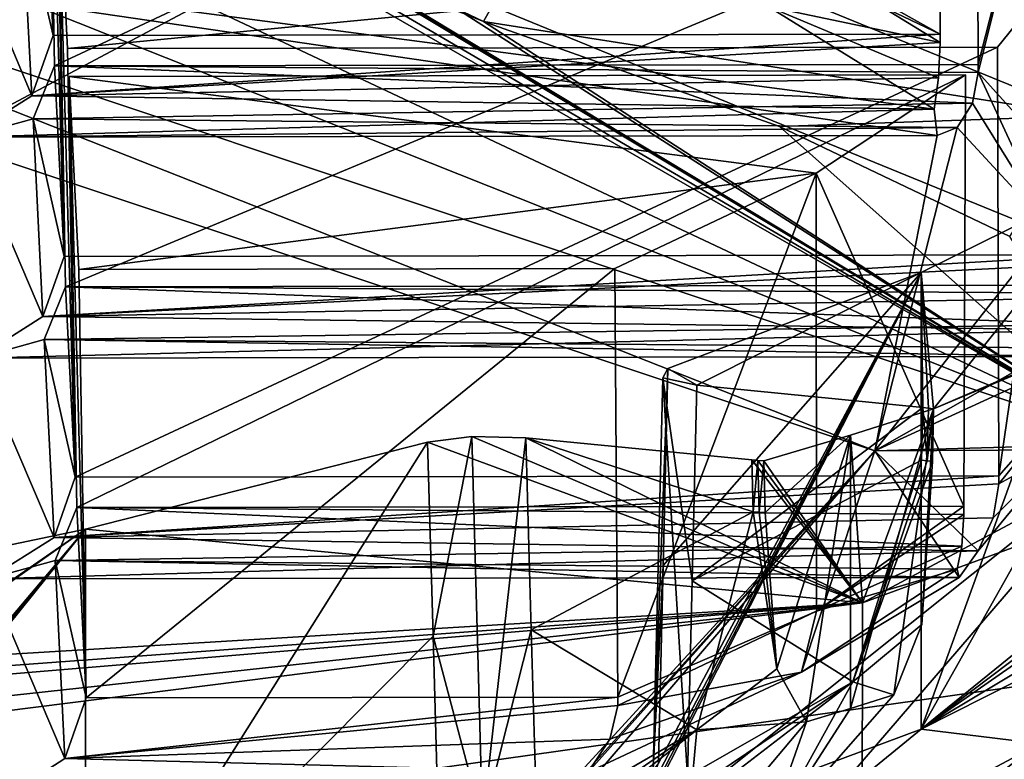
# Model space of a CAD drawing. Header units: millimetres. Extents: x -108 to 102, y -29 to 80.
# Tile 216 of 256: x -58.48 to -57.13, y 25.46 to 26.47. Entities that reach past the tile are written whole.
import ezdxf

# ---------------------------------------------------------------- set-up
doc = ezdxf.new("R2010")
doc.units = ezdxf.units.MM
doc.header["$LTSCALE"] = 65.185185
for name, color, linetype in [('1063', 7, 'CONTINUOUS'), ('1093', 7, 'CONTINUOUS'), ('1127', 7, 'CONTINUOUS'), ('1130', 7, 'CONTINUOUS'), ('115', 7, 'CONTINUOUS'), ('116', 7, 'CONTINUOUS'), ('1202', 7, 'CONTINUOUS'), ('1206', 7, 'CONTINUOUS'), ('1212', 7, 'CONTINUOUS'), ('1302', 7, 'CONTINUOUS'), ('1311', 7, 'CONTINUOUS'), ('1338', 7, 'CONTINUOUS'), ('1371', 7, 'CONTINUOUS'), ('1385', 7, 'CONTINUOUS'), ('1401', 7, 'CONTINUOUS'), ('1447', 7, 'CONTINUOUS'), ('1451', 7, 'CONTINUOUS'), ('1481', 7, 'CONTINUOUS'), ('1486', 7, 'CONTINUOUS'), ('1539', 7, 'CONTINUOUS'), ('1597', 7, 'CONTINUOUS'), ('1619', 7, 'CONTINUOUS'), ('1620', 7, 'CONTINUOUS'), ('1627', 7, 'CONTINUOUS'), ('1713', 7, 'CONTINUOUS'), ('1801', 7, 'CONTINUOUS'), ('181', 7, 'CONTINUOUS'), ('1821', 7, 'CONTINUOUS'), ('1883', 7, 'CONTINUOUS'), ('2051', 7, 'CONTINUOUS'), ('2057', 7, 'CONTINUOUS'), ('2084', 7, 'CONTINUOUS'), ('2087', 7, 'CONTINUOUS'), ('2108', 7, 'CONTINUOUS'), ('2169', 7, 'CONTINUOUS'), ('2194', 7, 'CONTINUOUS'), ('2198', 7, 'CONTINUOUS'), ('2247', 7, 'CONTINUOUS'), ('2270', 7, 'CONTINUOUS'), ('2310', 7, 'CONTINUOUS'), ('2317', 7, 'CONTINUOUS'), ('2350', 7, 'CONTINUOUS'), ('2363', 7, 'CONTINUOUS'), ('300', 7, 'CONTINUOUS'), ('331', 7, 'CONTINUOUS'), ('397', 7, 'CONTINUOUS'), ('440', 7, 'CONTINUOUS'), ('471', 7, 'CONTINUOUS'), ('476', 7, 'CONTINUOUS'), ('528', 7, 'CONTINUOUS'), ('536', 7, 'CONTINUOUS'), ('571', 7, 'CONTINUOUS'), ('601', 7, 'CONTINUOUS'), ('662', 7, 'CONTINUOUS'), ('715', 7, 'CONTINUOUS'), ('782', 7, 'CONTINUOUS'), ('895', 7, 'CONTINUOUS'), ('977', 7, 'CONTINUOUS')]:
    doc.layers.add(name, color=color, linetype=linetype)

msp = doc.modelspace()

# ---------------------------------------------------------------- linework, layer by layer
at = {"layer": '1063', "linetype": 'CONTINUOUS'}
for points in [[(-58.4601, 27.2975, 232.983), (-58.4496, 26.7074, 233.0765), (-58.4365, 26.447, 231.5994), (-58.4601, 27.2975, 232.983)], [(-58.4468, 27.0334, 231.4853), (-58.4601, 27.2975, 232.983), (-58.4365, 26.447, 231.5994), (-58.4468, 27.0334, 231.4853)]]:
    msp.add_3dface(points, dxfattribs=at)
at = {"layer": '1093', "linetype": 'CONTINUOUS'}
for points in [[(-57.8472, 26.4664, 233.9598), (-57.0233, 26.3371, 232.2918), (-57.7524, 26.6353, 233.9833), (-57.8472, 26.4664, 233.9598)], [(-57.0233, 26.3371, 232.2918), (-56.9869, 26.5274, 232.2695), (-57.7524, 26.6353, 233.9833), (-57.0233, 26.3371, 232.2918)], [(-57.4423, 26.3224, 233.143), (-57.0233, 26.3371, 232.2918), (-57.8472, 26.4664, 233.9598), (-57.4423, 26.3224, 233.143)], [(-57.127, 26.1718, 232.2889), (-57.0233, 26.3371, 232.2918), (-57.4423, 26.3224, 233.143), (-57.127, 26.1718, 232.2889)]]:
    msp.add_3dface(points, dxfattribs=at)
at = {"layer": '1127', "linetype": 'CONTINUOUS'}
for points in [[(-58.4449, 26.9954, 231.2695), (-58.4213, 26.1448, 229.8859), (-58.4317, 26.7313, 229.7718), (-58.4449, 26.9954, 231.2695)], [(-58.4213, 26.1448, 229.8859), (-58.4449, 26.9954, 231.2695), (-58.4344, 26.4053, 231.363), (-58.4213, 26.1448, 229.8859)]]:
    msp.add_3dface(points, dxfattribs=at)
at = {"layer": '1130', "linetype": 'CONTINUOUS'}
for points in [[(-57.19, 25.7918, 227.949), (-57.3917, 25.6592, 227.1969), (-57.1925, 25.7483, 227.9713), (-57.19, 25.7918, 227.949)], [(-57.3917, 25.6592, 227.1969), (-57.1991, 25.7168, 228.0101), (-57.1925, 25.7483, 227.9713), (-57.3917, 25.6592, 227.1969)], [(-57.4119, 25.5757, 227.2099), (-57.1991, 25.7168, 228.0101), (-57.3917, 25.6592, 227.1969), (-57.4119, 25.5757, 227.2099)], [(-57.6635, 25.5304, 226.4666), (-57.4119, 25.5757, 227.2099), (-57.3917, 25.6592, 227.1969), (-57.6635, 25.5304, 226.4666)], [(-57.704, 25.4389, 226.4343), (-57.4119, 25.5757, 227.2099), (-57.6746, 25.4842, 226.4611), (-57.704, 25.4389, 226.4343)], [(-57.6746, 25.4842, 226.4611), (-57.4119, 25.5757, 227.2099), (-57.6635, 25.5304, 226.4666), (-57.6746, 25.4842, 226.4611)]]:
    msp.add_3dface(points, dxfattribs=at)
at = {"layer": '115', "linetype": 'CONTINUOUS'}
for points in [[(-92.5, -10.5, 82.05), (-2.5, -10.5, 82.05), (-77.0303, 29.1675, 82.05), (-92.5, -10.5, 82.05)], [(-77.0303, 29.1675, 82.05), (-2.5, -10.5, 82.05), (-65.5001, 26, 82.05), (-77.0303, 29.1675, 82.05)], [(-65.5001, 26, 82.05), (-2.5, -10.5, 82.05), (-53.97, 29.1673, 82.05), (-65.5001, 26, 82.05)]]:
    msp.add_3dface(points, dxfattribs=at)
at = {"layer": '116', "linetype": 'CONTINUOUS'}
for points in [[(-92.5, -10.5, 80.05), (-2.5, 79.5, 80.05), (-2.5, -10.5, 80.05), (-92.5, -10.5, 80.05)], [(-2.5, 79.5, 80.05), (-92.5, -10.5, 80.05), (-61.3855, 28.8369, 80.05), (-2.5, 79.5, 80.05)]]:
    msp.add_3dface(points, dxfattribs=at)
at = {"layer": '1202', "linetype": 'CONTINUOUS'}
for points in [[(-57.4781, 25.7953, 224.8816), (-57.4801, 25.8662, 224.8658), (-57.472, 25.8655, 224.8617), (-57.4781, 25.7953, 224.8816)], [(-57.47, 25.7946, 224.8775), (-57.4781, 25.7953, 224.8816), (-57.472, 25.8655, 224.8617), (-57.47, 25.7946, 224.8775)], [(-57.4635, 25.8649, 224.8584), (-57.47, 25.7946, 224.8775), (-57.472, 25.8655, 224.8617), (-57.4635, 25.8649, 224.8584)], [(-57.4635, 25.8649, 224.8584), (-57.4616, 25.7941, 224.8742), (-57.47, 25.7946, 224.8775), (-57.4635, 25.8649, 224.8584)]]:
    msp.add_3dface(points, dxfattribs=at)
at = {"layer": '1206', "linetype": 'CONTINUOUS'}
for points in [[(-59.4271, 26.7137, 235.8761), (-59.681, 26.6688, 235.6218), (-57.3117, 25.8785, 231.1398), (-59.4271, 26.7137, 235.8761)], [(-56.9546, 25.8889, 231.1986), (-59.4271, 26.7137, 235.8761), (-57.3117, 25.8785, 231.1398), (-56.9546, 25.8889, 231.1986)], [(-57.746, 24.9693, 225.983), (-56.9546, 25.8889, 231.1986), (-58.0701, 24.9973, 226.1422), (-57.746, 24.9693, 225.983)], [(-58.0701, 24.9973, 226.1422), (-56.9546, 25.8889, 231.1986), (-57.3117, 25.8785, 231.1398), (-58.0701, 24.9973, 226.1422)]]:
    msp.add_3dface(points, dxfattribs=at)
at = {"layer": '1212', "linetype": 'CONTINUOUS'}
for points in [[(-57.4801, 25.8662, 224.8658), (-57.4781, 25.7953, 224.8816), (-57.7893, 25.8966, 225.0381), (-57.4801, 25.8662, 224.8658)], [(-57.7893, 25.8966, 225.0381), (-57.4781, 25.7953, 224.8816), (-57.7819, 25.6336, 225.0967), (-57.7893, 25.8966, 225.0381)], [(-57.7819, 25.6336, 225.0967), (-57.4781, 25.7953, 224.8816), (-57.5555, 25.497, 224.9978), (-57.7819, 25.6336, 225.0967)], [(-57.7745, 25.3701, 225.1554), (-57.7819, 25.6336, 225.0967), (-57.5555, 25.497, 224.9978), (-57.7745, 25.3701, 225.1554)], [(-57.7767, 25.3222, 225.1681), (-57.7747, 25.346, 225.1612), (-57.5555, 25.497, 224.9978), (-57.7767, 25.3222, 225.1681)], [(-57.7747, 25.346, 225.1612), (-57.7745, 25.3701, 225.1554), (-57.5555, 25.497, 224.9978), (-57.7747, 25.346, 225.1612)]]:
    msp.add_3dface(points, dxfattribs=at)
at = {"layer": '1302', "linetype": 'CONTINUOUS'}
for points in [[(-55.4, 26.3792, 229.66), (-57.3289, 25.3483, 223.8136), (-55.15, 26.133, 229.7034), (-55.4, 26.3792, 229.66)], [(-55.15, 26.133, 229.7034), (-57.3289, 25.3483, 223.8136), (-57.1266, 25.0766, 223.7123), (-55.15, 26.133, 229.7034)]]:
    msp.add_3dface(points, dxfattribs=at)
at = {"layer": '1311', "linetype": 'CONTINUOUS'}
msp.add_3dface([(-55.8409, 25.5398, 223.0142), (-56.803, 25.0358, 223.4808), (-61.3693, 24.7914, 218.7702), (-55.8409, 25.5398, 223.0142)], dxfattribs=at)
at = {"layer": '1338', "linetype": 'CONTINUOUS'}
for points in [[(-58.4317, 26.7313, 229.7718), (-57.0022, 26.147, 229.8981), (-57.002, 26.7335, 229.7841), (-58.4317, 26.7313, 229.7718)], [(-58.4213, 26.1448, 229.8859), (-57.0022, 26.147, 229.8981), (-58.4317, 26.7313, 229.7718), (-58.4213, 26.1448, 229.8859)]]:
    msp.add_3dface(points, dxfattribs=at)
at = {"layer": '1371', "linetype": 'CONTINUOUS'}
for points in [[(-57.2461, 25.938, 225.2731), (-57.5553, 25.9684, 225.4454), (-57.5618, 25.7007, 225.4798), (-57.2461, 25.938, 225.2731)], [(-57.2479, 25.866, 225.2824), (-57.2461, 25.938, 225.2731), (-57.5618, 25.7007, 225.4798), (-57.2479, 25.866, 225.2824)], [(-57.3416, 25.5625, 225.3705), (-57.2479, 25.866, 225.2824), (-57.5618, 25.7007, 225.4798), (-57.3416, 25.5625, 225.3705)], [(-57.5683, 25.4333, 225.5143), (-57.3416, 25.5625, 225.3705), (-57.5618, 25.7007, 225.4798), (-57.5683, 25.4333, 225.5143)], [(-57.5698, 25.4089, 225.5179), (-57.5731, 25.3847, 225.5225), (-57.3416, 25.5625, 225.3705), (-57.5698, 25.4089, 225.5179)], [(-57.5683, 25.4333, 225.5143), (-57.5698, 25.4089, 225.5179), (-57.3416, 25.5625, 225.3705), (-57.5683, 25.4333, 225.5143)]]:
    msp.add_3dface(points, dxfattribs=at)
at = {"layer": '1385', "linetype": 'CONTINUOUS'}
for points in [[(-57.9164, 25.6249, 225.063), (-57.9238, 25.8906, 225.0039), (-57.8635, 25.8983, 225.0477), (-57.9164, 25.6249, 225.063)], [(-57.8488, 25.3702, 225.1653), (-57.9164, 25.6249, 225.063), (-57.8635, 25.8983, 225.0477), (-57.8488, 25.3702, 225.1653)], [(-57.7893, 25.8966, 225.0381), (-57.8488, 25.3702, 225.1653), (-57.8635, 25.8983, 225.0477), (-57.7893, 25.8966, 225.0381)], [(-57.7893, 25.8966, 225.0381), (-57.7819, 25.6336, 225.0967), (-57.8488, 25.3702, 225.1653), (-57.7893, 25.8966, 225.0381)], [(-57.7745, 25.3701, 225.1554), (-57.8488, 25.3702, 225.1653), (-57.7819, 25.6336, 225.0967), (-57.7745, 25.3701, 225.1554)], [(-57.8488, 25.3702, 225.1653), (-57.909, 25.3589, 225.1221), (-57.9164, 25.6249, 225.063), (-57.8488, 25.3702, 225.1653)]]:
    msp.add_3dface(points, dxfattribs=at)
at = {"layer": '1401', "linetype": 'CONTINUOUS'}
for points in [[(-58.3909, 25.5406, 226.4589), (-57.6677, 26.1281, 226.3511), (-58.4013, 26.127, 226.3448), (-58.3909, 25.5406, 226.4589)], [(-57.6677, 26.1281, 226.3511), (-58.3909, 25.5406, 226.4589), (-57.6633, 25.5417, 226.4651), (-57.6677, 26.1281, 226.3511)]]:
    msp.add_3dface(points, dxfattribs=at)
at = {"layer": '1447', "linetype": 'CONTINUOUS'}
for points in [[(-58.4165, 26.4292, 228.0583), (-58.4061, 25.8427, 228.1724), (-57.1439, 26.4311, 228.0692), (-58.4165, 26.4292, 228.0583)], [(-58.4061, 25.8427, 228.1724), (-57.142, 25.8446, 228.1832), (-57.1439, 26.4311, 228.0692), (-58.4061, 25.8427, 228.1724)]]:
    msp.add_3dface(points, dxfattribs=at)
at = {"layer": '1451', "linetype": 'CONTINUOUS'}
for points in [[(-58.4213, 26.1448, 229.8859), (-58.4344, 26.4053, 231.363), (-58.4638, 26.3331, 231.4051), (-58.4213, 26.1448, 229.8859)], [(-58.5554, 26.3078, 231.501), (-58.4503, 26.0624, 229.8705), (-58.4638, 26.3331, 231.4051), (-58.5554, 26.3078, 231.501)], [(-58.4503, 26.0624, 229.8705), (-58.4213, 26.1448, 229.8859), (-58.4638, 26.3331, 231.4051), (-58.4503, 26.0624, 229.8705)], [(-58.5403, 26.0056, 229.7875), (-58.4503, 26.0624, 229.8705), (-58.5554, 26.3078, 231.501), (-58.5403, 26.0056, 229.7875)]]:
    msp.add_3dface(points, dxfattribs=at)
at = {"layer": '1481', "linetype": 'CONTINUOUS'}
for points in [[(-58.4297, 26.6932, 229.556), (-58.4165, 26.4292, 228.0583), (-57.0377, 26.5627, 228.8156), (-58.4297, 26.6932, 229.556)], [(-58.4165, 26.4292, 228.0583), (-57.1439, 26.4311, 228.0692), (-57.0377, 26.5627, 228.8156), (-58.4165, 26.4292, 228.0583)]]:
    msp.add_3dface(points, dxfattribs=at)
at = {"layer": '1486', "linetype": 'CONTINUOUS'}
for points in [[(-61.0261, 25.0046, 218.7327), (-55.6475, 25.7637, 223.0372), (-55.8409, 25.5398, 223.0142), (-61.0261, 25.0046, 218.7327)], [(-55.8409, 25.5398, 223.0142), (-61.3693, 24.7914, 218.7702), (-61.1174, 24.8806, 218.7545), (-55.8409, 25.5398, 223.0142)], [(-61.0261, 25.0046, 218.7327), (-55.8409, 25.5398, 223.0142), (-61.1174, 24.8806, 218.7545), (-61.0261, 25.0046, 218.7327)]]:
    msp.add_3dface(points, dxfattribs=at)
at = {"layer": '1539', "linetype": 'CONTINUOUS'}
for points in [[(-57.0377, 25.9633, 228.9213), (-57.1421, 25.8334, 228.1847), (-57.0566, 25.8799, 228.9354), (-57.0377, 25.9633, 228.9213)], [(-57.1701, 25.7419, 228.1526), (-57.0566, 25.8799, 228.9354), (-57.1497, 25.7871, 228.1793), (-57.1701, 25.7419, 228.1526)], [(-57.0566, 25.8799, 228.9354), (-57.1421, 25.8334, 228.1847), (-57.1497, 25.7871, 228.1793), (-57.0566, 25.8799, 228.9354)]]:
    msp.add_3dface(points, dxfattribs=at)
at = {"layer": '1597', "linetype": 'CONTINUOUS'}
for points in [[(-58.4365, 26.447, 231.5994), (-58.4655, 26.3646, 231.584), (-57.2225, 26.4488, 231.6098), (-58.4365, 26.447, 231.5994)], [(-57.2225, 26.4488, 231.6098), (-58.4655, 26.3646, 231.584), (-57.2224, 26.4376, 231.6113), (-57.2225, 26.4488, 231.6098)], [(-57.2247, 26.3891, 231.6051), (-57.2224, 26.4376, 231.6113), (-58.4655, 26.3646, 231.584), (-57.2247, 26.3891, 231.6051)], [(-58.4344, 26.4053, 231.363), (-57.1782, 26.3545, 231.3972), (-58.4638, 26.3331, 231.4051), (-58.4344, 26.4053, 231.363)], [(-58.4344, 26.4053, 231.363), (-57.1703, 26.4072, 231.3739), (-57.1704, 26.3962, 231.3764), (-58.4344, 26.4053, 231.363)], [(-57.1704, 26.3962, 231.3764), (-57.1782, 26.3545, 231.3972), (-58.4344, 26.4053, 231.363), (-57.1704, 26.3962, 231.3764)], [(-57.2307, 26.3461, 231.5793), (-57.2247, 26.3891, 231.6051), (-58.4655, 26.3646, 231.584), (-57.2307, 26.3461, 231.5793)], [(-58.5554, 26.3078, 231.501), (-57.2307, 26.3461, 231.5793), (-58.4655, 26.3646, 231.584), (-58.5554, 26.3078, 231.501)], [(-57.2307, 26.3461, 231.5793), (-58.5554, 26.3078, 231.501), (-57.2266, 26.3102, 231.5146), (-57.2307, 26.3461, 231.5793)], [(-57.1782, 26.3545, 231.3972), (-57.1992, 26.3211, 231.4374), (-58.4638, 26.3331, 231.4051), (-57.1782, 26.3545, 231.3972)], [(-57.1992, 26.3211, 231.4374), (-58.5554, 26.3078, 231.501), (-58.4638, 26.3331, 231.4051), (-57.1992, 26.3211, 231.4374)], [(-58.5554, 26.3078, 231.501), (-57.1992, 26.3211, 231.4374), (-57.2266, 26.3102, 231.5146), (-58.5554, 26.3078, 231.501)]]:
    msp.add_3dface(points, dxfattribs=at)
at = {"layer": '1619', "linetype": 'CONTINUOUS'}
for points in [[(-58.4344, 26.4053, 231.363), (-58.4449, 26.9954, 231.2695), (-57.1724, 26.9973, 231.2804), (-58.4344, 26.4053, 231.363)], [(-57.1703, 26.4072, 231.3739), (-58.4344, 26.4053, 231.363), (-57.1724, 26.9973, 231.2804), (-57.1703, 26.4072, 231.3739)]]:
    msp.add_3dface(points, dxfattribs=at)
at = {"layer": '1620', "linetype": 'CONTINUOUS'}
for points in [[(-57.3918, 26.2586, 227.0909), (-57.1901, 25.8029, 227.9465), (-57.1878, 26.393, 227.853), (-57.3918, 26.2586, 227.0909)], [(-57.6677, 26.1281, 226.3511), (-57.6633, 25.5417, 226.4651), (-57.3918, 26.2586, 227.0909), (-57.6677, 26.1281, 226.3511)], [(-57.6633, 25.5417, 226.4651), (-57.3917, 25.6592, 227.1969), (-57.3918, 26.2586, 227.0909), (-57.6633, 25.5417, 226.4651)], [(-57.3917, 25.6592, 227.1969), (-57.1901, 25.8029, 227.9465), (-57.3918, 26.2586, 227.0909), (-57.3917, 25.6592, 227.1969)], [(-57.1901, 25.8029, 227.9465), (-57.3917, 25.6592, 227.1969), (-57.19, 25.7918, 227.949), (-57.1901, 25.8029, 227.9465)], [(-57.3917, 25.6592, 227.1969), (-57.6633, 25.5417, 226.4651), (-57.6635, 25.5304, 226.4666), (-57.3917, 25.6592, 227.1969)]]:
    msp.add_3dface(points, dxfattribs=at)
at = {"layer": '1627', "linetype": 'CONTINUOUS'}
for points in [[(-58.404, 25.801, 227.936), (-58.3909, 25.5406, 226.4589), (-58.4146, 26.3911, 227.8425), (-58.404, 25.801, 227.936)], [(-58.3909, 25.5406, 226.4589), (-58.4013, 26.127, 226.3448), (-58.4146, 26.3911, 227.8425), (-58.3909, 25.5406, 226.4589)]]:
    msp.add_3dface(points, dxfattribs=at)
at = {"layer": '1713', "linetype": 'CONTINUOUS'}
for points in [[(-57.8936, 26.4883, 234.0512), (-57.8472, 26.4664, 233.9598), (-57.7524, 26.6353, 233.9833), (-57.8936, 26.4883, 234.0512)], [(-57.8472, 26.4664, 233.9598), (-57.8936, 26.4883, 234.0512), (-57.8724, 26.4762, 234.0068), (-57.8472, 26.4664, 233.9598)]]:
    msp.add_3dface(points, dxfattribs=at)
at = {"layer": '1801', "linetype": 'CONTINUOUS'}
for points in [[(-59.2078, 26.7852, 235.7678), (-59.4271, 26.7137, 235.8761), (-56.9546, 25.8889, 231.1986), (-59.2078, 26.7852, 235.7678)], [(-58.6021, 26.6643, 235.0821), (-59.2078, 26.7852, 235.7678), (-56.9546, 25.8889, 231.1986), (-58.6021, 26.6643, 235.0821)], [(-58.0731, 26.533, 234.3374), (-58.6021, 26.6643, 235.0821), (-56.9546, 25.8889, 231.1986), (-58.0731, 26.533, 234.3374)], [(-58.0433, 26.5265, 234.2924), (-58.0731, 26.533, 234.3374), (-56.9546, 25.8889, 231.1986), (-58.0433, 26.5265, 234.2924)], [(-58.0135, 26.5236, 234.2516), (-58.0433, 26.5265, 234.2924), (-56.9546, 25.8889, 231.1986), (-58.0135, 26.5236, 234.2516)], [(-58.0135, 26.5236, 234.2516), (-56.9546, 25.8889, 231.1986), (-58.0091, 26.5234, 234.2458), (-58.0135, 26.5236, 234.2516)], [(-56.9546, 25.8889, 231.1986), (-58.0052, 26.5227, 234.2401), (-58.0091, 26.5234, 234.2458), (-56.9546, 25.8889, 231.1986)], [(-58.0052, 26.5227, 234.2401), (-56.9546, 25.8889, 231.1986), (-57.8724, 26.4762, 234.0068), (-58.0052, 26.5227, 234.2401)], [(-56.9546, 25.8889, 231.1986), (-57.8472, 26.4664, 233.9598), (-57.8724, 26.4762, 234.0068), (-56.9546, 25.8889, 231.1986)], [(-57.4423, 26.3224, 233.143), (-57.8472, 26.4664, 233.9598), (-56.9546, 25.8889, 231.1986), (-57.4423, 26.3224, 233.143)], [(-57.127, 26.1718, 232.2889), (-57.4423, 26.3224, 233.143), (-56.9546, 25.8889, 231.1986), (-57.127, 26.1718, 232.2889)], [(-56.9546, 25.8889, 231.1986), (-57.746, 24.9693, 225.983), (-56.7468, 25.7418, 229.8499), (-56.9546, 25.8889, 231.1986)], [(-57.746, 24.9693, 225.983), (-56.9723, 25.3854, 227.8291), (-56.7468, 25.7418, 229.8499), (-57.746, 24.9693, 225.983)]]:
    msp.add_3dface(points, dxfattribs=at)
at = {"layer": '181', "linetype": 'CONTINUOUS'}
for points in [[(-59.8531, 27.0497, 217.1761), (-65.5, 26.357, 215.6745), (-54.1065, 29.6084, 180.4352), (-59.8531, 27.0497, 217.1761)], [(-54.1065, 29.6084, 180.4352), (-65.5, 26.357, 215.6745), (-65.5, 26.6369, 180.4357), (-54.1065, 29.6084, 180.4352)], [(-65.5001, 26, 82.05), (-53.97, 29.1673, 82.05), (-60.1003, 26.8208, 87.4683), (-65.5001, 26, 82.05)]]:
    msp.add_3dface(points, dxfattribs=at)
at = {"layer": '1821', "linetype": 'CONTINUOUS'}
for points in [[(-58.3909, 25.5406, 226.4589), (-58.4204, 25.4575, 226.4431), (-57.6633, 25.5417, 226.4651), (-58.3909, 25.5406, 226.4589)], [(-57.6633, 25.5417, 226.4651), (-58.4204, 25.4575, 226.4431), (-57.6635, 25.5304, 226.4666), (-57.6633, 25.5417, 226.4651)], [(-58.4204, 25.4575, 226.4431), (-57.6746, 25.4842, 226.4611), (-57.6635, 25.5304, 226.4666), (-58.4204, 25.4575, 226.4431)], [(-58.4204, 25.4575, 226.4431), (-57.704, 25.4389, 226.4343), (-57.6746, 25.4842, 226.4611), (-58.4204, 25.4575, 226.4431)], [(-58.4204, 25.4575, 226.4431), (-58.508, 25.4011, 226.3587), (-57.704, 25.4389, 226.4343), (-58.4204, 25.4575, 226.4431)]]:
    msp.add_3dface(points, dxfattribs=at)
at = {"layer": '1883', "linetype": 'CONTINUOUS'}
for points in [[(-57.1703, 26.4072, 231.3739), (-57.1724, 26.9973, 231.2804), (-57.053, 26.866, 230.536), (-57.1703, 26.4072, 231.3739)], [(-57.0529, 26.2666, 230.6416), (-57.1704, 26.3962, 231.3764), (-57.053, 26.866, 230.536), (-57.0529, 26.2666, 230.6416)], [(-57.1704, 26.3962, 231.3764), (-57.1703, 26.4072, 231.3739), (-57.053, 26.866, 230.536), (-57.1704, 26.3962, 231.3764)]]:
    msp.add_3dface(points, dxfattribs=at)
at = {"layer": '2051', "linetype": 'CONTINUOUS'}
for points in [[(-57.3448, 25.5263, 225.1252), (-57.2858, 25.5447, 225.2294), (-57.4632, 25.3428, 225.355), (-57.3448, 25.5263, 225.1252)], [(-57.4051, 25.5081, 225.0217), (-57.3448, 25.5263, 225.1252), (-57.4632, 25.3428, 225.355), (-57.4051, 25.5081, 225.0217)], [(-57.4051, 25.5081, 225.0217), (-57.4632, 25.3428, 225.355), (-57.5728, 25.309, 225.165), (-57.4051, 25.5081, 225.0217)]]:
    msp.add_3dface(points, dxfattribs=at)
at = {"layer": '2057', "linetype": 'CONTINUOUS'}
for points in [[(-57.2461, 25.938, 225.2731), (-57.2479, 25.866, 225.2824), (-57.2402, 25.8652, 225.2776), (-57.2461, 25.938, 225.2731)], [(-57.2461, 25.938, 225.2731), (-57.2402, 25.8652, 225.2776), (-57.2384, 25.9372, 225.2683), (-57.2461, 25.938, 225.2731)], [(-57.2402, 25.8652, 225.2776), (-57.2312, 25.9363, 225.2629), (-57.2384, 25.9372, 225.2683), (-57.2402, 25.8652, 225.2776)], [(-57.233, 25.8643, 225.2722), (-57.2312, 25.9363, 225.2629), (-57.2402, 25.8652, 225.2776), (-57.233, 25.8643, 225.2722)]]:
    msp.add_3dface(points, dxfattribs=at)
at = {"layer": '2084', "linetype": 'CONTINUOUS'}
for points in [[(-57.3918, 26.2586, 227.0909), (-57.1878, 26.393, 227.853), (-58.4146, 26.3911, 227.8425), (-57.3918, 26.2586, 227.0909)], [(-58.4013, 26.127, 226.3448), (-57.3918, 26.2586, 227.0909), (-58.4146, 26.3911, 227.8425), (-58.4013, 26.127, 226.3448)], [(-58.4013, 26.127, 226.3448), (-57.6677, 26.1281, 226.3511), (-57.3918, 26.2586, 227.0909), (-58.4013, 26.127, 226.3448)]]:
    msp.add_3dface(points, dxfattribs=at)
at = {"layer": '2087', "linetype": 'CONTINUOUS'}
for points in [[(-58.4365, 26.447, 231.5994), (-58.4496, 26.7074, 233.0765), (-58.4795, 26.6347, 233.1192), (-58.4365, 26.447, 231.5994)], [(-58.5688, 26.6102, 233.2163), (-58.4655, 26.3646, 231.584), (-58.4795, 26.6347, 233.1192), (-58.5688, 26.6102, 233.2163)], [(-58.4655, 26.3646, 231.584), (-58.4365, 26.447, 231.5994), (-58.4795, 26.6347, 233.1192), (-58.4655, 26.3646, 231.584)], [(-58.5688, 26.6102, 233.2163), (-58.5554, 26.3078, 231.501), (-58.4655, 26.3646, 231.584), (-58.5688, 26.6102, 233.2163)]]:
    msp.add_3dface(points, dxfattribs=at)
at = {"layer": '2108', "linetype": 'CONTINUOUS'}
for points in [[(-57.2201, 27.0353, 231.4958), (-58.4468, 27.0334, 231.4853), (-57.2225, 26.4488, 231.6098), (-57.2201, 27.0353, 231.4958)], [(-58.4468, 27.0334, 231.4853), (-58.4365, 26.447, 231.5994), (-57.2225, 26.4488, 231.6098), (-58.4468, 27.0334, 231.4853)]]:
    msp.add_3dface(points, dxfattribs=at)
at = {"layer": '2169', "linetype": 'CONTINUOUS'}
for points in [[(-57.4577, 26.4865, 232.3757), (-57.2307, 26.3461, 231.5793), (-59.681, 26.6688, 235.6218), (-57.4577, 26.4865, 232.3757)], [(-59.681, 26.6688, 235.6218), (-57.2307, 26.3461, 231.5793), (-57.2266, 26.3102, 231.5146), (-59.681, 26.6688, 235.6218)], [(-57.3117, 25.8785, 231.1398), (-59.681, 26.6688, 235.6218), (-57.2266, 26.3102, 231.5146), (-57.3117, 25.8785, 231.1398)], [(-57.1992, 26.3211, 231.4374), (-57.0718, 26.1834, 230.6566), (-57.3117, 25.8785, 231.1398), (-57.1992, 26.3211, 231.4374)], [(-57.1992, 26.3211, 231.4374), (-57.3117, 25.8785, 231.1398), (-57.2266, 26.3102, 231.5146), (-57.1992, 26.3211, 231.4374)], [(-57.0718, 26.1834, 230.6566), (-57.02, 26.0443, 229.8675), (-57.3117, 25.8785, 231.1398), (-57.0718, 26.1834, 230.6566)], [(-57.02, 26.0443, 229.8675), (-57.0303, 26.0079, 229.8005), (-57.3117, 25.8785, 231.1398), (-57.02, 26.0443, 229.8675)], [(-57.3117, 25.8785, 231.1398), (-57.0303, 26.0079, 229.8005), (-57.0566, 25.8799, 228.9354), (-57.3117, 25.8785, 231.1398)], [(-58.0701, 24.9973, 226.1422), (-57.3117, 25.8785, 231.1398), (-57.7487, 25.4022, 226.3652), (-58.0701, 24.9973, 226.1422)], [(-57.3117, 25.8785, 231.1398), (-57.7291, 25.4143, 226.4019), (-57.7487, 25.4022, 226.3652), (-57.3117, 25.8785, 231.1398)], [(-57.3117, 25.8785, 231.1398), (-57.704, 25.4389, 226.4343), (-57.7291, 25.4143, 226.4019), (-57.3117, 25.8785, 231.1398)], [(-57.4119, 25.5757, 227.2099), (-57.704, 25.4389, 226.4343), (-57.3117, 25.8785, 231.1398), (-57.4119, 25.5757, 227.2099)], [(-57.4119, 25.5757, 227.2099), (-57.3117, 25.8785, 231.1398), (-57.1962, 25.7052, 228.0833), (-57.4119, 25.5757, 227.2099)], [(-57.3117, 25.8785, 231.1398), (-57.0566, 25.8799, 228.9354), (-57.1701, 25.7419, 228.1526), (-57.3117, 25.8785, 231.1398)], [(-57.3117, 25.8785, 231.1398), (-57.1701, 25.7419, 228.1526), (-57.1962, 25.7052, 228.0833), (-57.3117, 25.8785, 231.1398)], [(-57.1991, 25.7168, 228.0101), (-57.4119, 25.5757, 227.2099), (-57.1962, 25.7052, 228.0833), (-57.1991, 25.7168, 228.0101)]]:
    msp.add_3dface(points, dxfattribs=at)
at = {"layer": '2194', "linetype": 'CONTINUOUS'}
for points in [[(-57.3288, 25.6707, 223.7568), (-55.4, 26.7016, 229.6031), (-57.2312, 25.9363, 225.2629), (-57.3288, 25.6707, 223.7568)], [(-57.2312, 25.9363, 225.2629), (-55.4, 26.7016, 229.6031), (-56.4904, 26.2546, 227.0685), (-57.2312, 25.9363, 225.2629)], [(-57.2312, 25.9363, 225.2629), (-56.9732, 26.2587, 227.0917), (-57.2481, 26.1226, 226.3198), (-57.2312, 25.9363, 225.2629)], [(-56.9732, 26.2587, 227.0917), (-57.2312, 25.9363, 225.2629), (-56.4904, 26.2546, 227.0685), (-56.9732, 26.2587, 227.0917)], [(-57.2481, 26.1226, 226.3198), (-57.5948, 25.9915, 225.5765), (-57.5553, 25.9684, 225.4454), (-57.2481, 26.1226, 226.3198)], [(-57.2481, 26.1226, 226.3198), (-57.5553, 25.9684, 225.4454), (-57.2461, 25.938, 225.2731), (-57.2481, 26.1226, 226.3198)], [(-57.2312, 25.9363, 225.2629), (-57.2481, 26.1226, 226.3198), (-57.2384, 25.9372, 225.2683), (-57.2312, 25.9363, 225.2629)], [(-57.2481, 26.1226, 226.3198), (-57.2461, 25.938, 225.2731), (-57.2384, 25.9372, 225.2683), (-57.2481, 26.1226, 226.3198)], [(-57.5553, 25.9684, 225.4454), (-57.5948, 25.9915, 225.5765), (-57.6019, 25.9786, 225.503), (-57.5553, 25.9684, 225.4454)], [(-57.3288, 25.6707, 223.7568), (-57.2312, 25.9363, 225.2629), (-57.3448, 25.9003, 225.0592), (-57.3288, 25.6707, 223.7568)], [(-57.3288, 25.6707, 223.7568), (-57.9238, 25.8906, 225.0039), (-58.3921, 25.7715, 224.3284), (-57.3288, 25.6707, 223.7568)], [(-57.9238, 25.8906, 225.0039), (-57.3288, 25.6707, 223.7568), (-57.8635, 25.8983, 225.0477), (-57.9238, 25.8906, 225.0039)], [(-57.3288, 25.6707, 223.7568), (-57.7893, 25.8966, 225.0381), (-57.8635, 25.8983, 225.0477), (-57.3288, 25.6707, 223.7568)], [(-57.3288, 25.6707, 223.7568), (-57.4801, 25.8662, 224.8658), (-57.7893, 25.8966, 225.0381), (-57.3288, 25.6707, 223.7568)], [(-57.3288, 25.6707, 223.7568), (-57.3448, 25.9003, 225.0592), (-57.4635, 25.8649, 224.8584), (-57.3288, 25.6707, 223.7568)], [(-57.4801, 25.8662, 224.8658), (-57.3288, 25.6707, 223.7568), (-57.472, 25.8655, 224.8617), (-57.4801, 25.8662, 224.8658)], [(-57.3288, 25.6707, 223.7568), (-57.4635, 25.8649, 224.8584), (-57.472, 25.8655, 224.8617), (-57.3288, 25.6707, 223.7568)], [(-58.9224, 25.6605, 223.6988), (-58.6536, 25.5907, 223.3032), (-58.3921, 25.7715, 224.3284), (-58.9224, 25.6605, 223.6988)], [(-58.6536, 25.5907, 223.3032), (-57.3288, 25.6707, 223.7568), (-58.3921, 25.7715, 224.3284), (-58.6536, 25.5907, 223.3032)], [(-62.3788, 25.0336, 220.1434), (-57.3288, 25.6707, 223.7568), (-60.5426, 25.3208, 221.7728), (-62.3788, 25.0336, 220.1434)], [(-60.5426, 25.3208, 221.7728), (-57.3288, 25.6707, 223.7568), (-58.9843, 25.5323, 222.9717), (-60.5426, 25.3208, 221.7728)], [(-57.3288, 25.6707, 223.7568), (-58.8168, 25.5611, 223.1354), (-58.9843, 25.5323, 222.9717), (-57.3288, 25.6707, 223.7568)], [(-57.3288, 25.6707, 223.7568), (-58.6536, 25.5907, 223.3032), (-58.8168, 25.5611, 223.1354), (-57.3288, 25.6707, 223.7568)]]:
    msp.add_3dface(points, dxfattribs=at)
at = {"layer": '2198', "linetype": 'CONTINUOUS'}
for points in [[(-57.2479, 25.866, 225.2824), (-57.3416, 25.5625, 225.3705), (-57.2402, 25.8652, 225.2776), (-57.2479, 25.866, 225.2824)], [(-57.3416, 25.5625, 225.3705), (-57.233, 25.8643, 225.2722), (-57.2402, 25.8652, 225.2776), (-57.3416, 25.5625, 225.3705)], [(-57.2475, 25.6412, 225.2839), (-57.233, 25.8643, 225.2722), (-57.3416, 25.5625, 225.3705), (-57.2475, 25.6412, 225.2839)], [(-57.2858, 25.5447, 225.2294), (-57.2475, 25.6412, 225.2839), (-57.3416, 25.5625, 225.3705), (-57.2858, 25.5447, 225.2294)], [(-57.3416, 25.5625, 225.3705), (-57.5731, 25.3847, 225.5225), (-57.4632, 25.3428, 225.355), (-57.3416, 25.5625, 225.3705)], [(-57.2858, 25.5447, 225.2294), (-57.3416, 25.5625, 225.3705), (-57.4632, 25.3428, 225.355), (-57.2858, 25.5447, 225.2294)]]:
    msp.add_3dface(points, dxfattribs=at)
at = {"layer": '2247', "linetype": 'CONTINUOUS'}
for points in [[(-57.4375, 26.5695, 232.3597), (-57.2201, 27.0353, 231.4958), (-57.2225, 26.4488, 231.6098), (-57.4375, 26.5695, 232.3597)], [(-57.4375, 26.5695, 232.3597), (-57.2225, 26.4488, 231.6098), (-57.2224, 26.4376, 231.6113), (-57.4375, 26.5695, 232.3597)]]:
    msp.add_3dface(points, dxfattribs=at)
at = {"layer": '2270', "linetype": 'CONTINUOUS'}
for points in [[(-57.1878, 26.393, 227.853), (-58.404, 25.801, 227.936), (-58.4146, 26.3911, 227.8425), (-57.1878, 26.393, 227.853)], [(-57.1901, 25.8029, 227.9465), (-58.404, 25.801, 227.936), (-57.1878, 26.393, 227.853), (-57.1901, 25.8029, 227.9465)]]:
    msp.add_3dface(points, dxfattribs=at)
at = {"layer": '2310', "linetype": 'CONTINUOUS'}
for points in [[(-58.3921, 25.1466, 224.4385), (-57.9238, 25.8906, 225.0039), (-57.9164, 25.6249, 225.063), (-58.3921, 25.1466, 224.4385)], [(-57.9238, 25.8906, 225.0039), (-58.3921, 25.1466, 224.4385), (-58.3921, 25.7715, 224.3284), (-57.9238, 25.8906, 225.0039)], [(-58.3921, 25.1466, 224.4385), (-58.9956, 25.0218, 223.7309), (-58.3921, 25.7715, 224.3284), (-58.3921, 25.1466, 224.4385)], [(-58.9956, 25.0218, 223.7309), (-58.9751, 25.0547, 223.7474), (-58.3921, 25.7715, 224.3284), (-58.9956, 25.0218, 223.7309)], [(-58.9751, 25.0547, 223.7474), (-58.9583, 25.086, 223.7603), (-58.3921, 25.7715, 224.3284), (-58.9751, 25.0547, 223.7474)], [(-58.9583, 25.086, 223.7603), (-58.9415, 25.121, 223.7727), (-58.3921, 25.7715, 224.3284), (-58.9583, 25.086, 223.7603)], [(-58.9415, 25.121, 223.7727), (-58.932, 25.3909, 223.7357), (-58.3921, 25.7715, 224.3284), (-58.9415, 25.121, 223.7727)], [(-58.9224, 25.6605, 223.6988), (-58.3921, 25.7715, 224.3284), (-58.932, 25.3909, 223.7357), (-58.9224, 25.6605, 223.6988)], [(-57.909, 25.3589, 225.1221), (-58.3921, 25.1466, 224.4385), (-57.9164, 25.6249, 225.063), (-57.909, 25.3589, 225.1221)]]:
    msp.add_3dface(points, dxfattribs=at)
at = {"layer": '2317', "linetype": 'CONTINUOUS'}
for points in [[(-57.5948, 25.9915, 225.5765), (-57.6013, 25.7216, 225.6113), (-57.615, 25.442, 225.5723), (-57.5948, 25.9915, 225.5765)], [(-57.5948, 25.9915, 225.5765), (-57.615, 25.442, 225.5723), (-57.6019, 25.9786, 225.503), (-57.5948, 25.9915, 225.5765)], [(-57.615, 25.442, 225.5723), (-57.5683, 25.4333, 225.5143), (-57.6019, 25.9786, 225.503), (-57.615, 25.442, 225.5723)], [(-57.5553, 25.9684, 225.4454), (-57.6019, 25.9786, 225.503), (-57.5618, 25.7007, 225.4798), (-57.5553, 25.9684, 225.4454)], [(-57.5683, 25.4333, 225.5143), (-57.5618, 25.7007, 225.4798), (-57.6019, 25.9786, 225.503), (-57.5683, 25.4333, 225.5143)], [(-57.6013, 25.7216, 225.6113), (-57.6078, 25.4513, 225.6463), (-57.615, 25.442, 225.5723), (-57.6013, 25.7216, 225.6113)]]:
    msp.add_3dface(points, dxfattribs=at)
at = {"layer": '2350', "linetype": 'CONTINUOUS'}
for points in [[(-58.4061, 25.8427, 228.1724), (-58.4351, 25.7603, 228.157), (-57.142, 25.8446, 228.1832), (-58.4061, 25.8427, 228.1724)], [(-58.4351, 25.7603, 228.157), (-57.1421, 25.8334, 228.1847), (-57.142, 25.8446, 228.1832), (-58.4351, 25.7603, 228.157)], [(-57.1421, 25.8334, 228.1847), (-58.4351, 25.7603, 228.157), (-57.1497, 25.7871, 228.1793), (-57.1421, 25.8334, 228.1847)], [(-58.4335, 25.7288, 227.9781), (-58.404, 25.801, 227.936), (-57.1925, 25.7483, 227.9713), (-58.4335, 25.7288, 227.9781)], [(-58.404, 25.801, 227.936), (-57.1901, 25.8029, 227.9465), (-57.19, 25.7918, 227.949), (-58.404, 25.801, 227.936)], [(-58.404, 25.801, 227.936), (-57.19, 25.7918, 227.949), (-57.1925, 25.7483, 227.9713), (-58.404, 25.801, 227.936)], [(-58.4351, 25.7603, 228.157), (-57.1701, 25.7419, 228.1526), (-57.1497, 25.7871, 228.1793), (-58.4351, 25.7603, 228.157)], [(-58.4351, 25.7603, 228.157), (-58.5251, 25.7035, 228.074), (-57.1701, 25.7419, 228.1526), (-58.4351, 25.7603, 228.157)], [(-57.1701, 25.7419, 228.1526), (-58.5251, 25.7035, 228.074), (-57.1962, 25.7052, 228.0833), (-57.1701, 25.7419, 228.1526)], [(-57.1991, 25.7168, 228.0101), (-58.4335, 25.7288, 227.9781), (-57.1925, 25.7483, 227.9713), (-57.1991, 25.7168, 228.0101)], [(-58.5251, 25.7035, 228.074), (-58.4335, 25.7288, 227.9781), (-57.1962, 25.7052, 228.0833), (-58.5251, 25.7035, 228.074)], [(-58.4335, 25.7288, 227.9781), (-57.1991, 25.7168, 228.0101), (-57.1962, 25.7052, 228.0833), (-58.4335, 25.7288, 227.9781)]]:
    msp.add_3dface(points, dxfattribs=at)
at = {"layer": '2363', "linetype": 'CONTINUOUS'}
for points in [[(-57.4781, 25.7953, 224.8816), (-57.4458, 25.5804, 224.9387), (-57.5555, 25.497, 224.9978), (-57.4781, 25.7953, 224.8816)], [(-57.4458, 25.5804, 224.9387), (-57.4781, 25.7953, 224.8816), (-57.47, 25.7946, 224.8775), (-57.4458, 25.5804, 224.9387)], [(-57.4616, 25.7941, 224.8742), (-57.4458, 25.5804, 224.9387), (-57.47, 25.7946, 224.8775), (-57.4616, 25.7941, 224.8742)], [(-57.4458, 25.5804, 224.9387), (-57.4051, 25.5081, 225.0217), (-57.5555, 25.497, 224.9978), (-57.4458, 25.5804, 224.9387)], [(-57.7767, 25.3222, 225.1681), (-57.5555, 25.497, 224.9978), (-57.5728, 25.309, 225.165), (-57.7767, 25.3222, 225.1681)], [(-57.5555, 25.497, 224.9978), (-57.4051, 25.5081, 225.0217), (-57.5728, 25.309, 225.165), (-57.5555, 25.497, 224.9978)]]:
    msp.add_3dface(points, dxfattribs=at)
at = {"layer": '300', "linetype": 'CONTINUOUS'}
for points in [[(-58.4165, 26.4292, 228.0583), (-58.4297, 26.6932, 229.556), (-58.4061, 25.8427, 228.1724), (-58.4165, 26.4292, 228.0583)], [(-58.4061, 25.8427, 228.1724), (-58.4297, 26.6932, 229.556), (-58.4192, 26.1032, 229.6495), (-58.4061, 25.8427, 228.1724)]]:
    msp.add_3dface(points, dxfattribs=at)
at = {"layer": '331', "linetype": 'CONTINUOUS'}
for points in [[(-61.8303, 26.9884, 218.0846), (-55.893, 27.7375, 222.3328), (-61.0261, 26.1925, 218.5232), (-61.8303, 26.9884, 218.0846)], [(-61.0261, 26.1925, 218.5232), (-55.893, 27.7375, 222.3328), (-61.0261, 25.0046, 218.7327), (-61.0261, 26.1925, 218.5232)], [(-61.0261, 25.0046, 218.7327), (-55.893, 27.7375, 222.3328), (-55.6475, 25.7637, 223.0372), (-61.0261, 25.0046, 218.7327)]]:
    msp.add_3dface(points, dxfattribs=at)
at = {"layer": '397', "linetype": 'CONTINUOUS'}
for points in [[(-57.3288, 25.6707, 223.7568), (-55.4, 26.3792, 229.66), (-55.4, 26.7016, 229.6031), (-57.3288, 25.6707, 223.7568)], [(-57.3289, 25.3483, 223.8136), (-55.4, 26.3792, 229.66), (-57.3288, 25.6707, 223.7568), (-57.3289, 25.3483, 223.8136)], [(-62.3788, 25.0336, 220.1434), (-57.3289, 25.3483, 223.8136), (-57.3288, 25.6707, 223.7568), (-62.3788, 25.0336, 220.1434)]]:
    msp.add_3dface(points, dxfattribs=at)
at = {"layer": '440', "linetype": 'CONTINUOUS'}
for points in [[(-56.9429, 25.6518, 227.3038), (-56.9795, 25.4652, 227.3472), (-57.2481, 25.4977, 226.43), (-56.9429, 25.6518, 227.3038)], [(-56.9795, 25.4652, 227.3472), (-57.8813, 24.98, 225.5297), (-57.2481, 25.4977, 226.43), (-56.9795, 25.4652, 227.3472)], [(-57.2481, 25.4977, 226.43), (-57.8813, 24.98, 225.5297), (-57.6449, 25.3501, 225.5926), (-57.2481, 25.4977, 226.43)], [(-57.0837, 25.3106, 227.4048), (-57.8813, 24.98, 225.5297), (-56.9795, 25.4652, 227.3472), (-57.0837, 25.3106, 227.4048)]]:
    msp.add_3dface(points, dxfattribs=at)
at = {"layer": '471', "linetype": 'CONTINUOUS'}
for points in [[(-58.4061, 25.8427, 228.1724), (-58.4192, 26.1032, 229.6495), (-58.4487, 26.031, 229.6916), (-58.4061, 25.8427, 228.1724)], [(-58.4487, 26.031, 229.6916), (-58.5403, 26.0056, 229.7875), (-58.4351, 25.7603, 228.157), (-58.4487, 26.031, 229.6916)], [(-58.4061, 25.8427, 228.1724), (-58.4487, 26.031, 229.6916), (-58.4351, 25.7603, 228.157), (-58.4061, 25.8427, 228.1724)], [(-58.4351, 25.7603, 228.157), (-58.5403, 26.0056, 229.7875), (-58.5251, 25.7035, 228.074), (-58.4351, 25.7603, 228.157)]]:
    msp.add_3dface(points, dxfattribs=at)
at = {"layer": '476', "linetype": 'CONTINUOUS'}
for points in [[(-57.2224, 26.4376, 231.6113), (-57.4577, 26.4865, 232.3757), (-57.4375, 26.5695, 232.3597), (-57.2224, 26.4376, 231.6113)], [(-57.2307, 26.3461, 231.5793), (-57.4577, 26.4865, 232.3757), (-57.2247, 26.3891, 231.6051), (-57.2307, 26.3461, 231.5793)], [(-57.2247, 26.3891, 231.6051), (-57.4577, 26.4865, 232.3757), (-57.2224, 26.4376, 231.6113), (-57.2247, 26.3891, 231.6051)]]:
    msp.add_3dface(points, dxfattribs=at)
at = {"layer": '528', "linetype": 'CONTINUOUS'}
for points in [[(-57.1439, 26.4311, 228.0692), (-57.142, 25.8446, 228.1832), (-57.0377, 26.5627, 228.8156), (-57.1439, 26.4311, 228.0692)], [(-57.142, 25.8446, 228.1832), (-57.0377, 25.9633, 228.9213), (-57.0377, 26.5627, 228.8156), (-57.142, 25.8446, 228.1832)], [(-57.1421, 25.8334, 228.1847), (-57.0377, 25.9633, 228.9213), (-57.142, 25.8446, 228.1832), (-57.1421, 25.8334, 228.1847)]]:
    msp.add_3dface(points, dxfattribs=at)
at = {"layer": '536', "linetype": 'CONTINUOUS'}
for points in [[(-58.4335, 25.7288, 227.9781), (-58.3909, 25.5406, 226.4589), (-58.404, 25.801, 227.936), (-58.4335, 25.7288, 227.9781)], [(-58.5251, 25.7035, 228.074), (-58.4204, 25.4575, 226.4431), (-58.4335, 25.7288, 227.9781), (-58.5251, 25.7035, 228.074)], [(-58.4204, 25.4575, 226.4431), (-58.3909, 25.5406, 226.4589), (-58.4335, 25.7288, 227.9781), (-58.4204, 25.4575, 226.4431)], [(-58.4204, 25.4575, 226.4431), (-58.5251, 25.7035, 228.074), (-58.508, 25.4011, 226.3587), (-58.4204, 25.4575, 226.4431)]]:
    msp.add_3dface(points, dxfattribs=at)
at = {"layer": '571', "linetype": 'CONTINUOUS'}
for points in [[(-58.4192, 26.1032, 229.6495), (-58.4297, 26.6932, 229.556), (-57.0001, 26.6954, 229.5683), (-58.4192, 26.1032, 229.6495)], [(-57.0001, 26.1053, 229.6617), (-58.4192, 26.1032, 229.6495), (-57.0001, 26.6954, 229.5683), (-57.0001, 26.1053, 229.6617)]]:
    msp.add_3dface(points, dxfattribs=at)
at = {"layer": '601', "linetype": 'CONTINUOUS'}
for points in [[(-57.3448, 25.9003, 225.0592), (-57.2312, 25.9363, 225.2629), (-57.3448, 25.5263, 225.1252), (-57.3448, 25.9003, 225.0592)], [(-57.3448, 25.5263, 225.1252), (-57.2312, 25.9363, 225.2629), (-57.2858, 25.5447, 225.2294), (-57.3448, 25.5263, 225.1252)], [(-57.2858, 25.5447, 225.2294), (-57.2312, 25.9363, 225.2629), (-57.2475, 25.6412, 225.2839), (-57.2858, 25.5447, 225.2294)], [(-57.2475, 25.6412, 225.2839), (-57.2312, 25.9363, 225.2629), (-57.233, 25.8643, 225.2722), (-57.2475, 25.6412, 225.2839)], [(-57.4635, 25.8649, 224.8584), (-57.3448, 25.9003, 225.0592), (-57.4616, 25.7941, 224.8742), (-57.4635, 25.8649, 224.8584)], [(-57.4616, 25.7941, 224.8742), (-57.3448, 25.9003, 225.0592), (-57.4458, 25.5804, 224.9387), (-57.4616, 25.7941, 224.8742)], [(-57.4458, 25.5804, 224.9387), (-57.3448, 25.9003, 225.0592), (-57.4051, 25.5081, 225.0217), (-57.4458, 25.5804, 224.9387)], [(-57.4051, 25.5081, 225.0217), (-57.3448, 25.9003, 225.0592), (-57.3448, 25.5263, 225.1252), (-57.4051, 25.5081, 225.0217)]]:
    msp.add_3dface(points, dxfattribs=at)
at = {"layer": '662', "linetype": 'CONTINUOUS'}
msp.add_3dface([(-55.4, 26.3792, 229.66), (-57.1267, 27.1894, 235.6945), (-57.3289, 27.41, 235.5063), (-55.4, 26.3792, 229.66)], dxfattribs=at)
at = {"layer": '715', "linetype": 'CONTINUOUS'}
for points in [[(-57.1704, 26.3962, 231.3764), (-57.0718, 26.1834, 230.6566), (-57.1782, 26.3545, 231.3972), (-57.1704, 26.3962, 231.3764)], [(-57.0529, 26.2666, 230.6416), (-57.0718, 26.1834, 230.6566), (-57.1704, 26.3962, 231.3764), (-57.0529, 26.2666, 230.6416)], [(-57.0718, 26.1834, 230.6566), (-57.1992, 26.3211, 231.4374), (-57.1782, 26.3545, 231.3972), (-57.0718, 26.1834, 230.6566)]]:
    msp.add_3dface(points, dxfattribs=at)
at = {"layer": '782', "linetype": 'CONTINUOUS'}
for points in [[(-56.9732, 26.2587, 227.0917), (-56.9691, 25.9933, 227.1522), (-57.2481, 25.4977, 226.43), (-56.9732, 26.2587, 227.0917)], [(-56.9732, 26.2587, 227.0917), (-57.2481, 25.4977, 226.43), (-57.2481, 26.1226, 226.3198), (-56.9732, 26.2587, 227.0917)], [(-57.2481, 25.4977, 226.43), (-57.6449, 25.3501, 225.5926), (-57.2481, 26.1226, 226.3198), (-57.2481, 25.4977, 226.43)], [(-57.6449, 25.3501, 225.5926), (-57.6309, 25.3838, 225.6136), (-57.2481, 26.1226, 226.3198), (-57.6449, 25.3501, 225.5926)], [(-57.6309, 25.3838, 225.6136), (-57.6194, 25.4157, 225.6302), (-57.2481, 26.1226, 226.3198), (-57.6309, 25.3838, 225.6136)], [(-57.6194, 25.4157, 225.6302), (-57.6078, 25.4513, 225.6463), (-57.2481, 26.1226, 226.3198), (-57.6194, 25.4157, 225.6302)], [(-57.6078, 25.4513, 225.6463), (-57.6013, 25.7216, 225.6113), (-57.2481, 26.1226, 226.3198), (-57.6078, 25.4513, 225.6463)], [(-57.5948, 25.9915, 225.5765), (-57.2481, 26.1226, 226.3198), (-57.6013, 25.7216, 225.6113), (-57.5948, 25.9915, 225.5765)], [(-56.9691, 25.9933, 227.1522), (-56.9651, 25.7275, 227.2128), (-57.2481, 25.4977, 226.43), (-56.9691, 25.9933, 227.1522)], [(-57.2481, 25.4977, 226.43), (-56.9651, 25.7275, 227.2128), (-56.9616, 25.7139, 227.2273), (-57.2481, 25.4977, 226.43)], [(-56.9581, 25.6999, 227.242), (-57.2481, 25.4977, 226.43), (-56.9616, 25.7139, 227.2273), (-56.9581, 25.6999, 227.242)], [(-56.9512, 25.6758, 227.2704), (-57.2481, 25.4977, 226.43), (-56.9581, 25.6999, 227.242), (-56.9512, 25.6758, 227.2704)], [(-56.9429, 25.6518, 227.3038), (-57.2481, 25.4977, 226.43), (-56.9512, 25.6758, 227.2704), (-56.9429, 25.6518, 227.3038)]]:
    msp.add_3dface(points, dxfattribs=at)
at = {"layer": '895', "linetype": 'CONTINUOUS'}
msp.add_3dface([(-55.4, 26.7016, 229.6031), (-55.4, 26.3792, 229.66), (-57.3289, 27.41, 235.5063), (-55.4, 26.7016, 229.6031)], dxfattribs=at)
at = {"layer": '977', "linetype": 'CONTINUOUS'}
for points in [[(-58.4213, 26.1448, 229.8859), (-58.4503, 26.0624, 229.8705), (-57.0022, 26.147, 229.8981), (-58.4213, 26.1448, 229.8859)], [(-57.0022, 26.147, 229.8981), (-58.4503, 26.0624, 229.8705), (-57.0022, 26.1357, 229.8995), (-57.0022, 26.147, 229.8981)], [(-57.0072, 26.0882, 229.8937), (-57.0022, 26.1357, 229.8995), (-58.4503, 26.0624, 229.8705), (-57.0072, 26.0882, 229.8937)], [(-58.4192, 26.1032, 229.6495), (-57.0001, 26.1053, 229.6617), (-57.0001, 26.0943, 229.6642), (-58.4192, 26.1032, 229.6495)], [(-58.4487, 26.031, 229.6916), (-58.4192, 26.1032, 229.6495), (-57.0054, 26.0516, 229.6858), (-58.4487, 26.031, 229.6916)], [(-58.4192, 26.1032, 229.6495), (-57.0001, 26.0943, 229.6642), (-57.0054, 26.0516, 229.6858), (-58.4192, 26.1032, 229.6495)], [(-57.02, 26.0443, 229.8675), (-57.0072, 26.0882, 229.8937), (-58.4503, 26.0624, 229.8705), (-57.02, 26.0443, 229.8675)], [(-58.5403, 26.0056, 229.7875), (-57.02, 26.0443, 229.8675), (-58.4503, 26.0624, 229.8705), (-58.5403, 26.0056, 229.7875)], [(-57.0187, 26.0192, 229.7253), (-58.4487, 26.031, 229.6916), (-57.0054, 26.0516, 229.6858), (-57.0187, 26.0192, 229.7253)], [(-57.02, 26.0443, 229.8675), (-58.5403, 26.0056, 229.7875), (-57.0303, 26.0079, 229.8005), (-57.02, 26.0443, 229.8675)], [(-58.5403, 26.0056, 229.7875), (-58.4487, 26.031, 229.6916), (-57.0303, 26.0079, 229.8005), (-58.5403, 26.0056, 229.7875)], [(-57.0303, 26.0079, 229.8005), (-58.4487, 26.031, 229.6916), (-57.0187, 26.0192, 229.7253), (-57.0303, 26.0079, 229.8005)]]:
    msp.add_3dface(points, dxfattribs=at)

doc.saveas('drawing.dxf')
